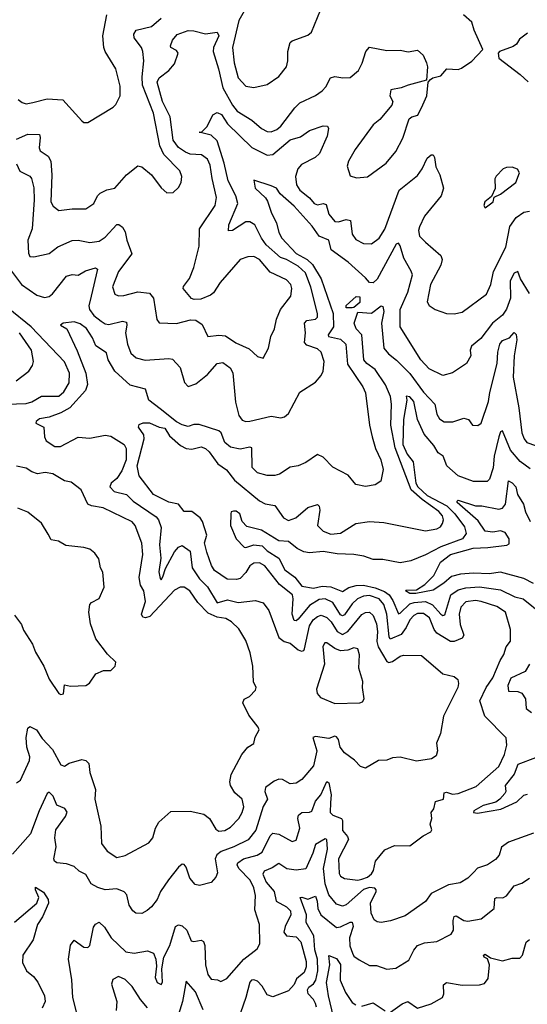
# Model space of a CAD drawing. Extents: x 1843161 to 1959474, y 907081 to 1016326.
# Tile 37 of 256: x 1851812 to 1854443, y 936600 to 941709. Entities that reach past the tile are written whole.
import ezdxf

# ---------------------------------------------------------------- set-up
doc = ezdxf.new("R2010")
doc.units = 0

msp = doc.modelspace()

# ---------------------------------------------------------------- linework, layer by layer
at = {"layer": '0CON20XD'}
for points in [[(1852982.2, 941765), (1852948.6, 941705), (1852915.9, 941565), (1852923.8, 941485), (1852945, 941407.1), (1852985, 941364.3), (1853025, 941358), (1853095, 941372.5), (1853155, 941414.3), (1853195.8, 941465), (1853202, 941495), (1853201.4, 941545), (1853215, 941591.2), (1853225, 941600), (1853305, 941628.6), (1853325.4, 941644.6), (1853387, 941797)], [(1851795, 941089.3), (1851855, 941114.7), (1851914.2, 941114.2), (1851918.7, 941098.7), (1851912.7, 941045), (1851918.2, 941028.2), (1851960.5, 941000.5), (1851973.5, 940975), (1851978.4, 940905), (1851974.3, 940764.3), (1851985, 940742.2), (1852015, 940718.5), (1852085, 940727.8), (1852155, 940727.5), (1852197.1, 940755), (1852216.4, 940795), (1852230.1, 940809.9), (1852263.9, 940826.1), (1852305, 940836), (1852365, 940904), (1852425, 940951.4), (1852445, 940946.2), (1852496.2, 940905), (1852545, 940836.2), (1852575, 940811.2), (1852607.3, 940812.7), (1852635, 940838.8), (1852649.2, 940865), (1852652.5, 940895), (1852643.1, 940925), (1852560, 941010), (1852538.2, 941055), (1852505.8, 941224.2), (1852448.9, 941368.9), (1852446.9, 941413.1), (1852456.4, 941496.4), (1852450.7, 941545), (1852443.2, 941565), (1852406.2, 941615), (1852403.6, 941635), (1852415.4, 941654.6), (1852495, 941674.6), (1852545, 941717.8)], [(1851803.8, 941295), (1851825, 941278.8), (1851845, 941272), (1851879.7, 941280.3), (1851955, 941298.5), (1852035, 941294.3), (1852134.1, 941184.1), (1852145, 941176.7), (1852165, 941176.2), (1852296.7, 941255), (1852310.5, 941269.5), (1852333.8, 941315), (1852332.5, 941365), (1852310.8, 941455), (1852255, 941543.8), (1852248.1, 941565), (1852243.3, 941625), (1852263.1, 941735)], [(1853586.8, 941483.2), (1853605.6, 941545), (1853625, 941566.7), (1853715, 941549.4), (1853785, 941550.6), (1853825, 941542.5), (1853875, 941550.8), (1853903.8, 941525), (1853921.2, 941485), (1853926.7, 941465), (1853920, 941395), (1853825, 941370), (1853790, 941355), (1853736.7, 941345), (1853730, 941315), (1853745.8, 941285), (1853741.2, 941265), (1853678.7, 941191.3), (1853645, 941163.8), (1853550.8, 941035), (1853516, 940975), (1853509.3, 940949.3), (1853525, 940900), (1853558.3, 940888.3), (1853615, 940894.2), (1853712, 940965), (1853762.5, 941025), (1853798, 941095), (1853831.2, 941195), (1853845, 941206), (1853875.5, 941214.5), (1853902.4, 941267.6), (1853922, 941315), (1853930, 941385), (1853941.7, 941398.3), (1853953, 941407), (1853995, 941417.5), (1854026.1, 941453.9), (1854085, 941450.8), (1854102.7, 941457.3), (1854155.9, 941494.1), (1854212.5, 941555), (1854167.5, 941655), (1854155, 941696.7), (1854112.2, 941735)], [(1851795, 940960.8), (1851813.4, 940923.4), (1851865, 940897.1), (1851873.8, 940885), (1851885, 940837.5), (1851887.5, 940775), (1851877.5, 940625), (1851854.1, 940565), (1851858, 940498), (1851865, 940481.4), (1851885, 940478.6), (1851965, 940496.9), (1852009.6, 940530.4), (1852085, 940564), (1852115, 940566.2), (1852175, 940553.2), (1852225, 940560.8), (1852255, 940580.9), (1852315, 940646.7), (1852326.2, 940646.2), (1852345, 940633.1), (1852359.2, 940609.2), (1852366.8, 940565), (1852393.3, 940495), (1852325, 940403.6), (1852293.6, 940323.6), (1852305.8, 940285), (1852325, 940276.5), (1852352.2, 940277.8), (1852425, 940297.2), (1852485, 940289.6), (1852505.4, 940265), (1852523.6, 940153.6), (1852535, 940136), (1852625, 940133.6), (1852697.9, 940152.1), (1852725, 940150.6), (1852757.7, 940127.7), (1852787.5, 940065), (1852845, 940072.1), (1852878.3, 940068.3), (1852932.3, 940032.3), (1853001.2, 940001.2), (1853045, 939962), (1853075, 939953.8), (1853102, 940005), (1853114.2, 940065.8), (1853133.8, 940105), (1853142.9, 940155), (1853163.9, 940206.1), (1853218.1, 940275), (1853223.1, 940315), (1853217.5, 940335), (1853195, 940359.5), (1853109.7, 940399.7), (1853055.5, 940465), (1853025, 940480.5), (1852995, 940479.4), (1852955, 940465.6), (1852885.8, 940385), (1852850.6, 940345), (1852817.6, 940292.4), (1852800.6, 940279.4), (1852750.7, 940259.3), (1852716.9, 940256.9), (1852702.4, 940262.4), (1852659.2, 940315), (1852660.8, 940325), (1852692.7, 940367.3), (1852715, 940423.8), (1852742.9, 940535), (1852743.4, 940625), (1852824.6, 940745), (1852832.9, 940787.1), (1852809.2, 940885), (1852799.8, 940955), (1852785, 940985.4), (1852755, 941007.6), (1852695, 941012), (1852671.1, 941021.1), (1852635, 941046.7), (1852608.6, 941085), (1852591.9, 941205), (1852552.5, 941285), (1852524, 941385), (1852535, 941406.9), (1852584.6, 941445.4), (1852615, 941480), (1852633.1, 941535), (1852625, 941549.2), (1852596, 941565), (1852594.4, 941574.4), (1852605, 941603.5), (1852628, 941632), (1852685, 941652.4), (1852715, 941651.1), (1852775, 941635.3), (1852835.3, 941645.3), (1852844.1, 941625), (1852817.3, 941565), (1852815.3, 941545), (1852842.9, 941455), (1852864.8, 941355), (1852915, 941266), (1852940.3, 941235), (1853015, 941188.4), (1853065, 941144.6), (1853095, 941129.6), (1853115, 941127.9), (1853145, 941140), (1853165, 941157.1), (1853237.6, 941252.4), (1853265, 941278.6), (1853345, 941315.5), (1853379.6, 941340.4), (1853399.2, 941360.8), (1853422.9, 941407.1), (1853445, 941413.8), (1853487.6, 941407.6), (1853525, 941410), (1853567.5, 941445), (1853586.8, 941483.2)], [(1854445, 941640), (1854402.3, 941607.7), (1854387.7, 941582.3), (1854370.5, 941569.5), (1854300, 941545), (1854292.5, 941535), (1854295, 941510), (1854406.7, 941425), (1854447, 941387)], [(1851769.7, 940405), (1851822.3, 940335), (1851900.6, 940280.6), (1851941.7, 940268.3), (1851965, 940273.8), (1851982.8, 940287.2), (1852055, 940378.5), (1852085, 940386.5), (1852115, 940384.4), (1852153.2, 940406.8), (1852205, 940422.5), (1852215.6, 940415), (1852182, 940275), (1852171.4, 940225), (1852174.1, 940205), (1852196.9, 940175), (1852235, 940144.6), (1852255, 940131.8), (1852275, 940128), (1852345, 940145.3), (1852365, 940140.6), (1852368, 940125), (1852361.1, 940085), (1852370.3, 940025), (1852388.5, 939978.5), (1852415.8, 939955), (1852463, 939943), (1852585, 939951.8), (1852605, 939947.1), (1852644.5, 939905), (1852666.4, 939826.4), (1852685, 939805.8), (1852725, 939820.5), (1852785, 939868.8), (1852835, 939925.4), (1852865, 939930.8), (1852903.1, 939903.1), (1852917, 939877), (1852930, 939725), (1852948.9, 939655), (1852965, 939631.5), (1852984.7, 939624.7), (1853005, 939626.2), (1853115, 939652.9), (1853165, 939644), (1853185, 939648), (1853205, 939666), (1853263.8, 939776.2), (1853345, 939828.1), (1853375, 939863.1), (1853384.6, 939885), (1853390.3, 939935), (1853375.4, 939985), (1853355, 940000.9), (1853301.1, 940021.1), (1853288.6, 940035), (1853294.4, 940085), (1853288.1, 940135), (1853301.4, 940148.6), (1853345, 940155.5), (1853355.4, 940165), (1853356.5, 940185), (1853321.5, 940321.5), (1853294, 940395), (1853255, 940430.5), (1853195, 940465.2), (1853164, 940475), (1853090.4, 940540.4), (1853065.2, 940575), (1853030.8, 940645), (1853005, 940660.2), (1852985, 940660), (1852915, 940615.6), (1852895, 940613.8), (1852896.4, 940645), (1852942.9, 940755), (1852932.5, 940795), (1852893.3, 940873.3), (1852872.4, 940965), (1852835, 941080.4), (1852805, 941110.9), (1852742, 941125), (1852755, 941126.2), (1852784.6, 941155), (1852813.3, 941215), (1852835, 941227), (1852857.8, 941217.8), (1852889, 941169), (1853015, 941045.3), (1853095, 941005.7), (1853125, 941009.7), (1853215, 941085.3), (1853268, 941102), (1853315, 941134.4), (1853385, 941158.6), (1853407, 941157), (1853412, 941145), (1853405.6, 941105), (1853366.9, 941015), (1853344.5, 940995), (1853272.9, 940957.1), (1853253.9, 940935), (1853241.6, 940895), (1853247.6, 940852.4), (1853264.3, 940824.3), (1853314.2, 940784.2), (1853338.9, 940755), (1853355, 940748.6), (1853385, 940754.8), (1853400.7, 940750.7), (1853415, 940701.1), (1853445, 940661.6), (1853465, 940660.2), (1853505, 940671.9), (1853526.6, 940666.6), (1853536, 940596), (1853555, 940569.5), (1853595, 940548.8), (1853635, 940546.4), (1853674.8, 940575.2), (1853705, 940622.5), (1853779.2, 940825), (1853875, 940900.5), (1853899.1, 940935), (1853925, 940991.4), (1853945, 941008.6), (1853955, 941007.5), (1853961.9, 940995), (1853968.8, 940945), (1853990, 940905), (1854009.4, 940835), (1853996.2, 940795), (1853910.6, 940689.4), (1853884.1, 940635), (1853879.7, 940615), (1853885, 940585.8), (1853915.7, 940555), (1853994.4, 940485), (1854001.8, 940465), (1853994.6, 940435), (1853940.8, 940335), (1853923.6, 940245), (1853935, 940227.1), (1853965, 940205.6), (1854025, 940184.4), (1854065, 940182.5), (1854105, 940192.2), (1854231.8, 940285), (1854253.8, 940335), (1854267.9, 940402.1), (1854331.8, 940528.2), (1854353.6, 940636.4), (1854385, 940683.1), (1854425, 940710.4), (1854455, 940715.6)], [(1854225, 940732.5), (1854266.2, 940765), (1854271.7, 940788.3), (1854305, 940804), (1854384, 940865), (1854402.5, 940915), (1854393, 940933), (1854365, 940943.3), (1854335, 940942.5), (1854317.5, 940935), (1854282.7, 940897.3), (1854275.8, 940884.2), (1854277.1, 940832.9), (1854258.3, 940791.7), (1854222.5, 940765), (1854217.5, 940745), (1854225, 940732.5)], [(1854455, 940287.8), (1854408.2, 940365), (1854395, 940403.3), (1854375, 940394), (1854353.9, 940355), (1854356.5, 940265), (1854335, 940207.5), (1854314.2, 940175.8), (1854263.3, 940135), (1854202.1, 940055), (1854154.4, 940015), (1854147.8, 939995), (1854150, 939965), (1854128, 939925), (1854055, 939877.3), (1854005, 939863.9), (1853935, 939897.5), (1853890.9, 939945), (1853783.9, 940115), (1853784.7, 940205), (1853823.7, 940296.3), (1853847.5, 940385), (1853841.8, 940405), (1853802.5, 940472.5), (1853785, 940536.2), (1853775, 940550), (1853763.5, 940545), (1853665, 940362.5), (1853645, 940343.8), (1853625, 940345.6), (1853605, 940370.6), (1853515, 940451.8), (1853427.5, 940515), (1853415, 940565.6), (1853365, 940586.1), (1853328.4, 940638.4), (1853235, 940741.2), (1853161.8, 940805), (1853144, 940835), (1853115, 940847.1), (1853025, 940876.2), (1853032, 940835), (1853085.7, 940785.7), (1853097, 940767), (1853116.9, 940705), (1853142.8, 940655), (1853154.7, 940605), (1853171.8, 940575), (1853245, 940495.4), (1853301.6, 940465), (1853329.9, 940439.9), (1853374.7, 940364.7), (1853436.9, 940185), (1853438, 940115), (1853410.5, 940075), (1853413.1, 940065), (1853475, 940052.1), (1853502.2, 940025), (1853511.7, 939921.7), (1853590.5, 939805), (1853605, 939773.3), (1853624.6, 939605), (1853638.8, 939545), (1853656.8, 939485), (1853683.8, 939425), (1853695.4, 939375), (1853684.4, 939315.6), (1853655, 939295.8), (1853605, 939287.1), (1853555, 939297.5), (1853515, 939346), (1853435, 939386.9), (1853385, 939439.2), (1853355, 939454), (1853295, 939411.1), (1853255, 939394), (1853215, 939387.5), (1853158.5, 939351.5), (1853135, 939343.8), (1853095, 939344.6), (1853045, 939358.9), (1853017.9, 939385), (1853015, 939487.8), (1853005, 939491.8), (1852955, 939480.9), (1852905, 939491.4), (1852875.3, 939515), (1852855.9, 939565), (1852845, 939576.4), (1852741.8, 939608.3), (1852715, 939609.7), (1852685, 939598.9), (1852655, 939606.9), (1852625, 939623.4), (1852539.7, 939689.7), (1852481.8, 939735), (1852465, 939792.5), (1852385, 939812.3), (1852306, 939886), (1852271.1, 939945), (1852261.5, 939981.5), (1852206.7, 940016.7), (1852189.1, 940059.1), (1852157.7, 940107.7), (1852125, 940130.8), (1852095, 940142.2), (1852037.5, 940135), (1852024, 940125), (1852056, 940105), (1852110.7, 939990.7), (1852154.5, 939875), (1852163.6, 939816.4), (1852152.9, 939785), (1852072.4, 939695), (1852025, 939669.4), (1851965, 939647.7), (1851915, 939637.8), (1851897.1, 939625), (1851896.2, 939615), (1851937.5, 939595), (1851940, 939545), (1851950, 939525), (1851995, 939495.6), (1852023.3, 939495)], [(1853505, 940214.2), (1853504.2, 940225.8), (1853556.4, 940273.6), (1853575, 940270.8), (1853575, 940241.5), (1853545, 940215.7), (1853535, 940214.4), (1853505, 940214.2)], [(1851745, 939714.8), (1851845, 939717), (1851875, 939726.9), (1851925, 939755.9), (1852015, 939755.9), (1852041.7, 939778.3), (1852068.8, 939825), (1852070, 939875), (1852045, 939933.8), (1851871.5, 940115), (1851751.9, 940211.9)], [(1853815.8, 938555.8), (1853789.9, 938520.1), (1853733.1, 938495), (1853727.2, 938507.3), (1853715.4, 938625), (1853698.9, 938675), (1853674.7, 938705), (1853625, 938721.4), (1853595, 938718.6), (1853562.4, 938705), (1853535, 938677.6), (1853495, 938621.2), (1853485, 938616.5), (1853475, 938622), (1853435, 938685.8), (1853395, 938703.9), (1853365, 938700.7), (1853315, 938669.3), (1853255, 938598.2), (1853245, 938590), (1853235, 938591.9), (1853224.1, 938624.1), (1853230.3, 938705), (1853226.5, 938725), (1853158.5, 938778.5), (1853083.5, 938875), (1853055, 938890.4), (1853025, 938889.6), (1853005.2, 938874.8), (1852985, 938840.5), (1852955, 938810.6), (1852935.4, 938804.6), (1852887, 938807), (1852821.5, 938851.5), (1852806.6, 938876.6), (1852782.8, 938947.2), (1852770.8, 938995), (1852781.8, 939035), (1852760.5, 939105), (1852747.2, 939125), (1852705, 939157.7), (1852665, 939157.5), (1852635.3, 939195.3), (1852586, 939206), (1852505, 939245.6), (1852431.9, 939341.9), (1852420.9, 939395), (1852457.7, 939535), (1852455.4, 939555.4), (1852428.2, 939595), (1852431.9, 939608.1), (1852452.9, 939617.1), (1852485, 939617.8), (1852535, 939594.8), (1852565, 939590), (1852589.6, 939549.6), (1852645, 939500), (1852675, 939483.7), (1852705, 939480.5), (1852752.7, 939492.7), (1852775, 939484.5), (1852795, 939466.4), (1852839.7, 939405), (1852885, 939373.6), (1852925, 939320.4), (1853055, 939212.7), (1853085, 939197.8), (1853135, 939189.2), (1853179.2, 939125), (1853205, 939111.4), (1853243.1, 939125), (1853305, 939177.5), (1853355, 939193.1), (1853364.5, 939184.5), (1853367.5, 939165), (1853355.7, 939085), (1853386, 939055), (1853425, 939039.6), (1853475, 939045.4), (1853555, 939095.5), (1853624.6, 939105.4), (1853699.8, 939099.8), (1853915, 939056.7), (1853975, 939066.8), (1853992.6, 939077.4), (1854003.8, 939095), (1854008.2, 939115), (1854003.2, 939135), (1853985, 939157.8), (1853899.1, 939219.1), (1853840.7, 939270.7), (1853757.7, 939487.7), (1853736.3, 939605), (1853740, 939715), (1853733.5, 939755), (1853708.1, 939815), (1853654, 939895), (1853611.1, 939925), (1853596.2, 939945), (1853586.2, 940075), (1853555.9, 940105.9), (1853546.5, 940135), (1853565, 940192.3), (1853635, 940186.2), (1853685, 940224.4), (1853695, 940221.4), (1853700.4, 940195), (1853687.3, 940135), (1853698.9, 940005), (1853723.3, 939975), (1853765, 939943.2), (1853833.6, 939873.6), (1853905, 939776.8), (1853963.6, 939715), (1853975, 939662), (1853987.5, 939637.5), (1854012.3, 939622.3), (1854057.2, 939622.8), (1854115, 939641.4), (1854138.8, 939635), (1854160, 939605), (1854186.1, 939603.9), (1854205, 939616.2), (1854242.1, 939727.9), (1854248.3, 939775), (1854286.5, 939925), (1854290, 939985), (1854300.2, 940025), (1854314.6, 940045), (1854350.8, 940059.2), (1854375, 940085.6), (1854385.3, 940075.3), (1854388.8, 940048.8), (1854376, 939965), (1854370.2, 939855), (1854400.2, 939695), (1854415.3, 939565), (1854426.2, 939535), (1854441.1, 939515), (1854485, 939499.3)], [(1851794.7, 939835.3), (1851859.5, 939885), (1851879.5, 939915), (1851884.5, 939935), (1851873.2, 939995), (1851810.5, 940085)], [(1854459, 939379), (1854406.6, 939416.6), (1854355.8, 939475), (1854315, 939575.6), (1854305, 939570.5), (1854295, 939545.7), (1854271.6, 939445), (1854265.9, 939384.1), (1854247.3, 939325), (1854235, 939313.9), (1854165, 939312.5), (1854085, 939342.7), (1854026.4, 939395), (1854006.4, 939445), (1853981.7, 939461.7), (1853959.5, 939499.5), (1853909, 939559), (1853874.7, 939635), (1853855, 939728.9), (1853835, 939753.3), (1853815, 939756.7), (1853818.8, 939735), (1853802.3, 939635), (1853797.4, 939505), (1853819.9, 939455), (1853852.4, 939415), (1853864.9, 939305), (1853876.1, 939285), (1853925, 939239.7), (1854026.9, 939186.9), (1854067.1, 939145), (1854117.7, 939077.7), (1854127.1, 939042.9), (1854108.2, 939015), (1853995, 938974), (1853915, 938932.1), (1853838.9, 938901.1), (1853785, 938891.1), (1853695, 938908.9), (1853645, 938907.9), (1853595.7, 938925.7), (1853544.8, 938935.2), (1853457.7, 938937.7), (1853385, 938950.8), (1853315, 938943.6), (1853285, 938948.1), (1853250, 938965), (1853205, 939001.8), (1853155, 939005.9), (1853065, 939060.5), (1852988.8, 939078.8), (1852965.8, 939105), (1852953.5, 939145), (1852935, 939158.5), (1852920.2, 939159.8), (1852908.8, 939155), (1852905.8, 939145), (1852905.6, 939085), (1852934.5, 939015), (1852975, 938972.5), (1852985, 938970.6), (1853025, 938983.9), (1853069.4, 938979.4), (1853095, 938953.7), (1853154.6, 938914.6), (1853186.9, 938855), (1853237.5, 938817.5), (1853275, 938770.7), (1853335, 938760.5), (1853379.5, 938770.5), (1853425, 938766.6), (1853485, 938743.2), (1853517.5, 938762.5), (1853556.1, 938773.9), (1853595, 938775.1), (1853655, 938760.6), (1853703.2, 938743.2), (1853726.5, 938725), (1853746.9, 938695), (1853775, 938627.1), (1853785, 938629.7), (1853835, 938678.8), (1853856.1, 938686.1), (1853915, 938691), (1853952.7, 938672.7), (1853995, 938624.7), (1854005, 938618.5), (1854015, 938621.5), (1854046.3, 938725), (1854085, 938751.9), (1854125, 938762.1), (1854195, 938766.2), (1854305, 938750.2), (1854378.1, 938715), (1854422.7, 938705), (1854520, 938625)], [(1852023.3, 939495), (1852115, 939542.4), (1852175, 939537.3), (1852255, 939552.7), (1852285, 939548.2), (1852354.4, 939505), (1852364, 939485), (1852364, 939425), (1852341, 939369), (1852315, 939329.3), (1852287.1, 939305), (1852279.5, 939285), (1852302, 939262), (1852365, 939245.8), (1852401.2, 939211.2), (1852519.1, 939129.1), (1852531.4, 939115), (1852544.7, 939075), (1852536.5, 938985), (1852543.7, 938915), (1852533.6, 938845), (1852540.7, 938810.7), (1852545, 938803.6), (1852555, 938818.1), (1852567.8, 938862.2), (1852615, 938947.5), (1852635, 938972.5), (1852655, 938980.4), (1852695, 938951.9), (1852707, 938865), (1852745, 938807.6), (1852785, 938767), (1852835, 938683.9), (1852888.7, 938698.7), (1852945, 938685.2), (1853035, 938696.2), (1853075, 938684.4), (1853104.1, 938644.1), (1853155, 938504.4), (1853182.4, 938482.4), (1853215, 938473.6), (1853255, 938440.4), (1853273.6, 938433.6), (1853285, 938436.7), (1853289.2, 938445), (1853315.1, 938564.9), (1853333.3, 938595), (1853355, 938613.3), (1853375, 938619), (1853405, 938608.1), (1853426.5, 938585), (1853457, 938535), (1853485, 938518.8), (1853512.7, 938535), (1853585, 938622.5), (1853605, 938633.9), (1853625.8, 938635), (1853645, 938618.5), (1853661.7, 938575), (1853667.7, 938535), (1853663.8, 938483.8), (1853669.8, 938455), (1853715, 938379.6), (1853725, 938374), (1853745, 938379.6), (1853785, 938407.5), (1853802.4, 938412.4), (1853895, 938410.8), (1854005, 938315.7), (1854065, 938302), (1854083.8, 938285), (1854087.5, 938265), (1854082.5, 938245), (1854009.5, 938095), (1853993.8, 938005), (1853972.3, 937955), (1853977.8, 937915), (1853970.3, 937889.7), (1853947.5, 937875), (1853868.3, 937861.7), (1853785, 937882.5), (1853745, 937880), (1853715, 937868), (1853672.5, 937865), (1853605, 937825.8), (1853578.8, 937835), (1853547.9, 937867.9), (1853495, 937905.5), (1853474.1, 937935), (1853464.6, 937975), (1853455, 937989.1), (1853445, 937991.2), (1853415, 937980), (1853345, 937990), (1853331.9, 937985), (1853352.2, 937915), (1853335, 937837.8), (1853275, 937767.5), (1853245, 937747.1), (1853215, 937744.4), (1853175, 937766.2), (1853155, 937768.5), (1853131.2, 937758.8), (1853086.4, 937725), (1853082.7, 937705), (1853096.5, 937665), (1853075, 937627.5), (1853036.1, 937503.9), (1852996.7, 937453.3), (1852922.9, 937417.1), (1852856, 937394), (1852833.3, 937376.7), (1852824.7, 937355), (1852837.2, 937282.8), (1852829.2, 937260.8), (1852805, 937233.1), (1852745, 937216.5), (1852722.1, 937222.1), (1852694.7, 937254.7), (1852675, 937312), (1852665, 937325.8), (1852655, 937327.5), (1852635, 937311.4), (1852582.8, 937247.2), (1852542.9, 937185), (1852525, 937144.4), (1852495, 937105.8), (1852473.5, 937086.5), (1852445, 937072.5), (1852415, 937073.8), (1852398.8, 937085), (1852380, 937115), (1852368, 937168), (1852354, 937184), (1852315, 937199.6), (1852255, 937195.3), (1852216.7, 937206.7), (1852182.5, 937225), (1852155, 937274), (1852121.1, 937291.1), (1852095, 937315.7), (1852055, 937329.2), (1852005, 937334), (1851993.1, 937343.1), (1851990, 937355), (1852001.6, 937418.4), (1851994.7, 937465), (1852000.4, 937505), (1852050, 937575), (1852057.8, 937597.8), (1852046.6, 937616.6), (1852005, 937634.2), (1851985, 937680.8), (1851965, 937700.8), (1851955, 937694), (1851912.6, 937605), (1851867.5, 937485), (1851775, 937378.8)], [(1852907.6, 937792.4), (1852964.1, 937895.9), (1852995, 937934.3), (1853025.6, 937954.4), (1853033.4, 937986.6), (1853054, 938025), (1853049.1, 938039.1), (1853000.3, 938100.3), (1852968.8, 938165), (1852976.1, 938183.9), (1853003, 938197), (1853035, 938230), (1853038.8, 938245), (1853024.1, 938274.1), (1853020, 938355), (1853006.5, 938425), (1852985, 938488), (1852948.7, 938548.7), (1852910.8, 938585), (1852881.5, 938601.5), (1852835, 938609.3), (1852789.2, 938629.2), (1852735.4, 938685), (1852694.4, 938745), (1852665, 938764.5), (1852644.6, 938765.4), (1852615, 938749.5), (1852486.9, 938613.1), (1852465, 938606.1), (1852449.9, 938609.9), (1852444.1, 938625), (1852465, 938690), (1852455, 938746.7), (1852438.2, 938775), (1852431.6, 938815), (1852451.1, 938935), (1852445, 938992.5), (1852410.6, 939085), (1852395, 939104.3), (1852245.7, 939175.7), (1852185, 939186.1), (1852165.6, 939195), (1852130.3, 939270.3), (1852079.1, 939309.1), (1852045, 939317.1), (1851983.6, 939353.6), (1851945, 939359.3), (1851905, 939352.4), (1851875, 939362.8), (1851845, 939381.6), (1851795, 939393.3)], [(1854475, 938783.5), (1854425, 938810.7), (1854305, 938842.6), (1854245, 938834.8), (1854165, 938838), (1854097, 938833), (1854050.2, 938819.8), (1854011.4, 938785), (1853955, 938749.8), (1853865, 938732.1), (1853835, 938732.7), (1853812.5, 938745), (1853815, 938750), (1853869.2, 938750.8), (1853911.4, 938778.6), (1853959.5, 938825), (1853993.2, 938895), (1854044.8, 938935.2), (1854162.9, 938967.1), (1854239.5, 938970.5), (1854336.5, 938983.5), (1854349.8, 938990.2), (1854349.5, 939015), (1854328.2, 939048.2), (1854305, 939057.4), (1854265, 939050), (1854225, 939055.4), (1854188.3, 939108.3), (1854079.4, 939205), (1854079.3, 939210.7), (1854085, 939216.5), (1854175, 939187.3), (1854207.7, 939187.7), (1854295, 939170.3), (1854315, 939174.6), (1854330, 939195), (1854345, 939316.7), (1854365, 939306.9), (1854384.6, 939285), (1854392.8, 939245), (1854422.8, 939195), (1854434.1, 939155), (1854458.5, 939105)], [(1851785, 938619.2), (1851821.1, 938571.1), (1851831.3, 938541.3), (1851879, 938469), (1851895, 938427.1), (1851938.2, 938355), (1851965, 938288), (1852015, 938212.5), (1852025, 938207.5), (1852038.8, 938211.2), (1852045, 938257.5), (1852075, 938251.2), (1852155.8, 938254.2), (1852173.9, 938266.1), (1852207.5, 938315), (1852247, 938333), (1852285, 938333.3), (1852306.7, 938355), (1852310, 938375), (1852267.6, 938417.6), (1852206.9, 938496.9), (1852178.6, 938575), (1852171.4, 938635), (1852175.7, 938674.3), (1852185, 938685.8), (1852225, 938705.8), (1852249.5, 938765), (1852243.3, 938843.3), (1852231.4, 938865), (1852222.4, 938912.4), (1852201.7, 938941.7), (1852175, 938961.4), (1852145, 938971.1), (1852051.3, 938981.3), (1852013, 939003), (1851975, 939010.8), (1851960.5, 939039.5), (1851925, 939097.5), (1851855, 939154.4), (1851803.3, 939175)], [(1852107.7, 936555), (1852087.1, 936635), (1852083, 936727), (1852065.5, 936835), (1852075, 936908), (1852095, 936932.5), (1852145, 936896.9), (1852166, 936895), (1852175.5, 936905), (1852195, 937000.8), (1852205, 937016.7), (1852225, 937026.7), (1852251, 937001), (1852286.8, 936945), (1852362, 936872), (1852405.4, 936865.4), (1852475, 936877.5), (1852505.6, 936865), (1852518.1, 936835), (1852522, 936798), (1852515, 936740), (1852525, 936713.3), (1852545, 936703.3), (1852553.3, 936715), (1852548.6, 936785), (1852559.6, 936845), (1852589.8, 936905), (1852620.5, 937005), (1852635, 937012.7), (1852655, 937007.5), (1852678, 936985), (1852700.4, 936930.4), (1852715, 936926.9), (1852752.9, 936932.9), (1852765, 936926.2), (1852771.5, 936905), (1852775.8, 936805), (1852786.8, 936755), (1852805, 936731.5), (1852837.7, 936727.7), (1852855, 936718.6), (1852886.2, 936733.8), (1852973.9, 936835), (1853042.4, 936887.6), (1853056.4, 936915), (1853055.5, 937015), (1853030.6, 937090.6), (1853034.1, 937165), (1853025.3, 937205), (1853006.7, 937245), (1852948.9, 937305), (1852940, 937325), (1852942.2, 937335), (1852972.5, 937355), (1853043.3, 937375), (1853069.3, 937390.7), (1853110, 937475), (1853125, 937488.4), (1853155, 937483.5), (1853225, 937444.5), (1853245, 937451.9), (1853264.3, 937515), (1853254.4, 937565), (1853257.4, 937582.6), (1853273.8, 937596.2), (1853315, 937596.7), (1853326.6, 937603.4), (1853344.7, 937655), (1853372.4, 937687.6), (1853405, 937757.1), (1853415, 937748.8), (1853427.2, 937687.2), (1853422.5, 937647.5), (1853420.8, 937595), (1853435, 937581.2), (1853479.5, 937565), (1853484.7, 937554.7), (1853485, 937502.5), (1853511, 937471), (1853515.8, 937455.8), (1853465.4, 937355), (1853468.5, 937278.5), (1853475.7, 937265), (1853495, 937252.5), (1853564.6, 937244.6), (1853585, 937249.7), (1853615, 937261), (1853635, 937278.2), (1853645.3, 937295), (1853656.8, 937343.3), (1853705, 937402), (1853755, 937423.8), (1853835, 937422), (1853903.3, 937475), (1853943.8, 937495), (1853948.6, 937505), (1853940.5, 937535), (1853948.5, 937565), (1853944.3, 937595), (1853959.4, 937615), (1853967.8, 937652.2), (1854008.1, 937665), (1854012.8, 937697.2), (1854025, 937700.4), (1854055, 937691.3), (1854085, 937694.8), (1854178.8, 937731.2), (1854295.6, 937835), (1854324.3, 937895.8), (1854337.2, 937945), (1854333.9, 937983.9), (1854223.8, 938095), (1854197.9, 938175), (1854230.6, 938245), (1854265.3, 938295), (1854302.9, 938385), (1854322.5, 938415), (1854333.1, 938455), (1854356.9, 938485), (1854355.5, 938545), (1854331.1, 938635), (1854285, 938665.2), (1854205, 938691), (1854174.8, 938695.2), (1854125, 938688.9), (1854098.4, 938661.6), (1854090, 938625), (1854095, 938572), (1854114.3, 938515), (1854105, 938501), (1854065, 938482.6), (1854045, 938482.9), (1853975, 938525.7), (1853960, 938545), (1853936, 938605), (1853905, 938627.7), (1853875, 938627.4), (1853855, 938617.7), (1853834, 938595), (1853815.8, 938555.8)], [(1853445, 938161.9), (1853575, 938164.2), (1853589.4, 938170.6), (1853598, 938185), (1853589.5, 938245), (1853591.5, 938275), (1853570.8, 938345), (1853573.8, 938413.8), (1853565.4, 938445.4), (1853545, 938450.5), (1853512.4, 938437.6), (1853475, 938435.3), (1853446.2, 938446.2), (1853405, 938475.6), (1853393.1, 938476.9), (1853382.7, 938457.3), (1853392.2, 938365), (1853351.2, 938235), (1853353.9, 938213.9), (1853371.7, 938191.7), (1853445, 938161.9)], [(1854455, 938365.3), (1854431.9, 938328.1), (1854358.1, 938291.9), (1854342.4, 938255), (1854345, 938225.8), (1854395, 938222.8), (1854415, 938214.6), (1854434, 938185), (1854438.2, 938135), (1854464.5, 938114.5)], [(1851795, 937749.2), (1851817.3, 937762.7), (1851863.7, 937865), (1851864.7, 937885), (1851850, 937935), (1851845.3, 937984.7), (1851855, 938033.3), (1851865, 938042), (1851899.2, 938025), (1851929, 937979), (1851982.1, 937922.1), (1852025, 937842.5), (1852045, 937836.9), (1852068.5, 937851.5), (1852135, 937871.1), (1852155.5, 937865.5), (1852169.8, 937849.8), (1852175, 937803.3), (1852204.4, 937715), (1852202.5, 937665), (1852232.5, 937525), (1852235.8, 937435), (1852265.7, 937395), (1852315, 937362.2), (1852358.1, 937371.9), (1852481.1, 937438.9), (1852502.9, 937465), (1852516.2, 937513.8), (1852533.3, 937545), (1852595, 937601.2), (1852695, 937602.5), (1852767.3, 937587.3), (1852796, 937565), (1852828.8, 937508.8), (1852845, 937498.5), (1852875, 937502.9), (1852905, 937520), (1852948.9, 937565), (1852965.9, 937595), (1852973.4, 937625), (1852964.7, 937664.7), (1852927.6, 937697.6), (1852904.5, 937735), (1852901.2, 937755), (1852907.6, 937792.4)], [(1854485, 937879.6), (1854395, 937844.1), (1854374.8, 937795.2), (1854327.9, 937735), (1854331.9, 937705), (1854327.6, 937695), (1854301.6, 937665), (1854280.2, 937649.8), (1854215, 937631.6), (1854165.6, 937605), (1854164.3, 937595), (1854185, 937591.8), (1854306.3, 937613.7), (1854388.6, 937651.4), (1854425, 937685.6), (1854445, 937690)], [(1854475, 937488.8), (1854345, 937442.2), (1854309.4, 937415), (1854297.3, 937375), (1854277.7, 937352.3), (1854236.2, 937323.8), (1854185, 937307.1), (1854166.7, 937286.7), (1854135.3, 937254.7), (1854095, 937230.6), (1854035, 937219.6), (1853945, 937175.7), (1853915, 937133.1), (1853809.8, 937060.2), (1853735, 937033.1), (1853685, 937025.6), (1853665, 937028.6), (1853649.3, 937039.3), (1853633.5, 937073.5), (1853631.4, 937125), (1853659.1, 937185), (1853660, 937195), (1853652.4, 937202.4), (1853626, 937206), (1853595, 937196.7), (1853505, 937115.8), (1853485, 937109.4), (1853455, 937120.9), (1853415, 937169.2), (1853396.2, 937226.2), (1853387.8, 937305), (1853408.2, 937405), (1853403.8, 937455), (1853395, 937458.9), (1853345, 937430), (1853332, 937385), (1853295, 937303.8), (1853245, 937297.2), (1853197.1, 937302.9), (1853155, 937331.9), (1853121.7, 937308.3), (1853078.8, 937291.2), (1853073.3, 937275), (1853090, 937235), (1853130.5, 937185), (1853142.3, 937135), (1853195, 937106.6), (1853215.9, 937085), (1853218.4, 937065), (1853189.1, 937005), (1853182.2, 936975), (1853195, 936955.3), (1853245, 936950.6), (1853270.3, 936925), (1853297, 936823), (1853297, 936795), (1853287.6, 936765), (1853247.2, 936732.8), (1853235, 936703.3), (1853205, 936670), (1853125, 936638.5), (1853095, 936650), (1853069.3, 936695), (1853045, 936720), (1853025, 936727.3), (1853012.9, 936725), (1853004.7, 936715.2), (1852984.5, 936635.5), (1852943, 936517)], [(1853350.7, 936585), (1853344.8, 936605), (1853335, 936625.3), (1853308.2, 936655), (1853304.8, 936674.8), (1853311.1, 936688.9), (1853335, 936706.7), (1853346.6, 936725), (1853357.2, 936775), (1853355.1, 936834.9), (1853342.8, 936882.8), (1853336.3, 936955), (1853297.3, 937025), (1853298.1, 937065), (1853266.1, 937153.9), (1853275, 937156.4), (1853305, 937146.2), (1853345, 937161.9), (1853354.7, 937135), (1853358.1, 937098.1), (1853372.6, 937065), (1853455, 936999.8), (1853475, 937001.7), (1853525, 937027.3), (1853536.1, 937026.1), (1853540.4, 937005), (1853521.7, 936945), (1853524.3, 936904.3), (1853536.4, 936866.4), (1853545, 936851.1), (1853571.9, 936831.9), (1853625, 936802.3), (1853661.3, 936801.3), (1853715, 936782.5), (1853762.7, 936787.3), (1853829.7, 936830.3), (1853855, 936881.4), (1853875, 936905.6), (1853910.7, 936919.3), (1853975, 936925.6), (1854048.6, 936965), (1854060.9, 936985), (1854059, 937035), (1854065, 937056.5), (1854075, 937059.3), (1854115, 937036), (1854135, 937031.2), (1854205, 937044.4), (1854272.4, 937097.6), (1854275, 937150), (1854285, 937155.3), (1854316.2, 937153.8), (1854335, 937162.5), (1854375.6, 937215), (1854415, 937228.9), (1854454.2, 937255)], [(1851785, 937027.1), (1851901.5, 937125), (1851911.2, 937155), (1851894.8, 937194.8), (1851895, 937208), (1851935, 937181.8), (1851959.2, 937145), (1851961.2, 937125), (1851930.9, 937055), (1851905.3, 937015), (1851882.4, 936935), (1851828.9, 936855), (1851827, 936817), (1851846.7, 936775), (1851883.8, 936745), (1851905.7, 936715.7), (1851940, 936645), (1851944, 936615), (1851929.1, 936580.9)], [(1853735, 936560), (1853795, 936603.2), (1853824.5, 936614.5), (1853875, 936580.7), (1853945, 936603.3), (1854003.7, 936636.3), (1854010.7, 936655), (1854008.3, 936701.7), (1854025, 936714.5), (1854105, 936700), (1854195, 936701.4), (1854221.9, 936708.1), (1854240, 936735), (1854246.7, 936805), (1854236.4, 936836.4), (1854220, 936845), (1854216.7, 936855), (1854225, 936860), (1854251.7, 936841.7), (1854315, 936825.6), (1854365, 936840), (1854405, 936840), (1854418, 936855), (1854437.3, 936922.7), (1854455, 936936)], [(1853439, 936535), (1853413.6, 936645), (1853402.9, 936712.9), (1853419.7, 936805), (1853415, 936853.3), (1853455, 936838.9), (1853475, 936806.7), (1853472.8, 936725), (1853501.7, 936661.7), (1853535, 936610.4), (1853555, 936597.1)], [(1852475, 936582.7), (1852438.6, 936625), (1852395, 936692.3), (1852359, 936729), (1852325, 936744.4), (1852295, 936730), (1852287.8, 936705), (1852316.1, 936615), (1852311.5, 936568.5)], [(1852762.5, 936572.5), (1852724.2, 936665), (1852675, 936720), (1852655.7, 936615), (1852635, 936547.1)], [(1853585, 936590.8), (1853645, 936608.9), (1853706.1, 936566.1)]]:
    msp.add_lwpolyline(points, dxfattribs=at)

doc.saveas('drawing.dxf')
